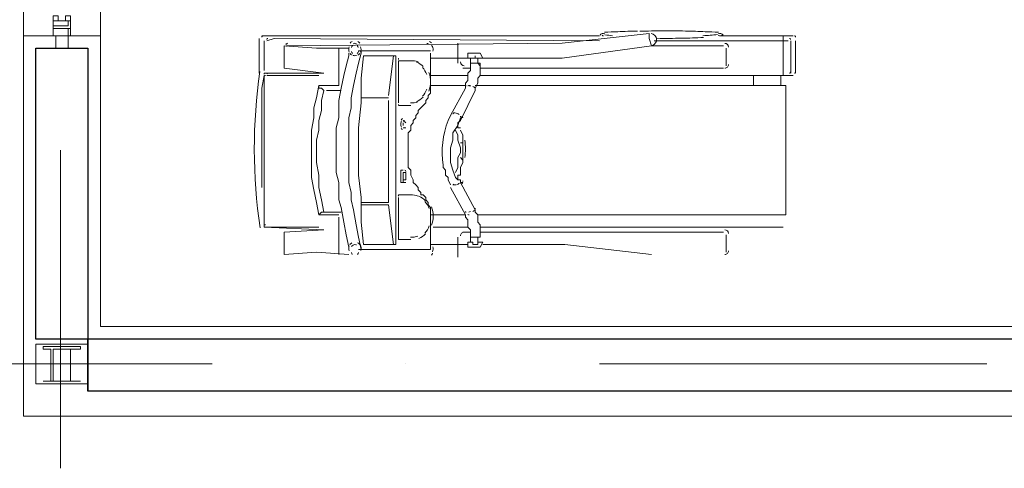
# Model space of a CAD drawing. Header units: metres. Extents: x -25 to 43.2, y -9.5 to 51.2.
# Tile 12 of 22: x 8.3 to 12.1, y -3.5 to -1.8. Entities that reach past the tile are written whole.
import ezdxf

# ---------------------------------------------------------------- set-up
doc = ezdxf.new("R2010")
doc.units = ezdxf.units.M
doc.header["$MEASUREMENT"] = 0
for name, color, linetype in [('PDF4_ax', 7, 'Continuous'), ('PDF4_column', 7, 'Continuous'), ('PDF4_furn', 7, 'Continuous'), ('PDF4_Layer5', 7, 'Continuous'), ('PDF4_wall', 7, 'Continuous'), ('PDF4_WIN', 7, 'Continuous')]:
    doc.layers.add(name, color=color, linetype=linetype)

msp = doc.modelspace()

# ---------------------------------------------------------------- linework, layer by layer
at = {"layer": 'PDF4_ax', "lineweight": 9}
for points in [[(8.4724, -2.2873), (8.4724, -3.5201)], [(7.5671, -3.1156), (9.0599, -3.1156)], [(9.8111, -3.1156), (9.8111, -3.1156)], [(10.5624, -3.1156), (12.0648, -3.1156)]]:
    msp.add_lwpolyline(points, dxfattribs=at)
at = {"layer": 'PDF4_column', "lineweight": 18}
for points in [[(8.3761, -3.0385), (8.5783, -3.0385), (8.5783, -3.1926), (8.3761, -3.1926)], [(8.4339, -3.183), (8.405, -3.183), (8.4724, -3.183), (8.4435, -3.183), (8.4435, -3.0578), (8.4724, -3.0578), (8.4724, -3.0481), (8.405, -3.0481), (8.405, -3.0578), (8.4339, -3.0578)], [(8.5109, -3.183), (8.4724, -3.183), (8.5494, -3.183), (8.5109, -3.183), (8.5109, -3.0578), (8.5494, -3.0578), (8.5494, -3.0481), (8.4724, -3.0481), (8.4724, -3.0578), (8.5109, -3.0578)]]:
    msp.add_lwpolyline(points, close=True, dxfattribs=at)
at = {"layer": 'PDF4_furn', "lineweight": 18}
for points in [[(10.7103, -1.8255, 0.00834), (10.6334, -1.8284, 0.019991), (10.5823, -1.8301)], [(11.0239, -1.8301, 0.019994), (10.9727, -1.8284, 0.008342), (10.8958, -1.8255, 0.005895), (10.8061, -1.825)], [(10.7686, -1.8811, 0.320443), (10.7838, -1.8576, 0.363847), (10.7629, -1.8348)], [(10.7854, -1.8538, 0.006114), (10.8808, -1.8535, 0.008221), (10.9655, -1.8507)], [(9.5896, -1.8924), (9.4644, -1.8924), (9.3392, -1.8828), (9.3392, -1.9694), (9.4933, -1.9887), (9.2621, -1.9887, 0.091096), (9.2622, -1.9929)], [(9.3537, -1.8731, 0.074161), (9.3495, -1.8737, 0.086108), (9.3451, -1.8759)], [(9.5914, -1.8865, 0.081678), (9.5896, -1.8971, 0.081678), (9.5914, -1.9079)], [(9.6203, -1.8747, 0.117977), (9.6137, -1.8731, 0.117992), (9.6071, -1.8747)], [(9.9074, -1.902), (9.6281, -1.902, -0.089859), (9.6228, -1.9123)], [(9.636, -1.9079, 0.081678), (9.6378, -1.8971, 0.081678), (9.636, -1.8865)], [(9.9164, -1.9039, 0.073643), (9.9169, -1.894, 0.075821), (9.9145, -1.8843)], [(9.6071, -1.9197, 0.117992), (9.6136, -1.9213, 0.117992), (9.6203, -1.9197)], [(9.8585, -1.945, 0.117429), (9.8304, -1.9405), (9.7822, -1.9405), (9.7822, -1.9598), (9.7822, -2.0946), (9.7822, -2.1043)], [(9.9845, -2.4221), (9.9749, -2.4028), (9.9749, -2.3932), (9.9652, -2.3836), (9.9652, -2.374), (9.9652, -2.3643), (9.9556, -2.3547), (9.9556, -2.3451, -0.123106), (9.9749, -2.1717), (9.9845, -2.1524), (10.0423, -2.0465), (10.0423, -2.0369), (10.0423, -2.0272), (10.0519, -2.0176), (10.0519, -2.008), (10.0519, -1.9983), (10.0519, -1.9887), (10.0615, -1.9791), (10.0615, -1.9694), (10.0615, -1.9598), (10.0615, -1.9502)], [(9.9008, -2.0585, 0.091816), (9.9074, -2.0222, 0.091334), (9.9009, -1.9866)], [(10.0554, -2.0379, -0.052899), (10.0628, -2.0376, 0.065567), (10.0568, -2.0369, 0.100621), (10.0512, -2.038)], [(9.7951, -2.1741, 0.073912), (9.7928, -2.1782, 0.060444), (9.7919, -2.1861, 0.06048), (9.7925, -2.1917, 0.073882), (9.7951, -2.1982)], [(10.0177, -2.1485, 0.055357), (10.0113, -2.1452, 0.0607), (10.001, -2.143, 0.085853), (9.9961, -2.1431)], [(10.0297, -2.4164, 0.104739), (10.0326, -2.4125), (10.023, -2.4125), (10.023, -2.4028), (10.0134, -2.4028), (10.0134, -2.3932), (10.0134, -2.3836), (10.023, -2.3836), (10.023, -2.374), (10.023, -2.3547), (10.0326, -2.3354), (10.0326, -2.3162), (10.0326, -2.2969), (10.0326, -2.2776), (10.0326, -2.2487), (10.0326, -2.2295), (10.023, -2.2102)], [(9.7822, -2.4655, -0.059946), (9.7822, -2.4606), (9.8304, -2.4606, -0.117429), (9.8585, -2.4651)], [(9.9104, -2.5785, 0.091816), (9.9171, -2.5427, 0.091334), (9.9105, -2.5066)], [(9.591, -2.6581, 0.072582), (9.5896, -2.6677, 0.072583), (9.591, -2.6773)], [(9.6198, -2.6546, 0.108243), (9.6137, -2.6533, 0.130397), (9.6064, -2.6552, 0.078942), (9.6002, -2.6609)], [(9.6357, -2.658, 0.083336), (9.6314, -2.6513, 0.096829), (9.6239, -2.6459)], [(9.6366, -2.6764, 0.084598), (9.6377, -2.6653, 0.086892), (9.6349, -2.654)], [(9.9144, -2.6809, 0.075169), (9.9169, -2.6713, 0.072704), (9.9165, -2.6616)]]:
    msp.add_lwpolyline(points, format="xyb", dxfattribs=at)
for points in [[(9.2429, -1.8539), (9.2429, -1.9887)], [(9.3007, -1.8442), (9.2525, -1.8442)], [(9.2621, -1.8635), (9.2621, -1.9791)], [(10.5624, -1.8635), (9.3007, -1.8539), (9.2718, -1.8635)], [(10.5624, -1.8442), (9.3007, -1.8442), (10.5624, -1.8442)], [(10.7646, -1.8828), (10.755, -1.8539), (10.755, -1.8346), (10.4179, -1.8731), (9.3488, -1.8828)], [(11.0343, -1.8442), (11.2751, -1.8442), (11.2751, -1.9983), (10.1001, -1.9983)], [(11.2943, -1.8635), (11.2751, -1.8635), (10.7742, -1.8635)], [(11.3136, -1.8442), (11.2751, -1.8442)], [(11.304, -1.8635), (11.304, -1.9887)], [(11.3232, -1.8635), (11.3232, -1.9887)], [(9.5511, -1.8924), (9.5511, -1.9598), (9.5511, -2.0369), (9.474, -2.0369)], [(9.6378, -1.902), (9.6378, -1.9117), (9.6281, -1.9502), (9.6185, -1.9887), (9.6089, -2.0369), (9.5992, -2.085), (9.5992, -2.1235), (9.5896, -2.1621), (9.5896, -2.2006), (9.5896, -2.2295), (9.5896, -2.2776), (9.5896, -2.3258), (9.5896, -2.374), (9.5896, -2.4125), (9.5992, -2.451), (9.5992, -2.4799), (9.6089, -2.5184), (9.6185, -2.5762), (9.6281, -2.6244), (9.6378, -2.6725)], [(10.0134, -1.9502), (10.0134, -1.8731)], [(11.0439, -1.8828), (10.7646, -1.8828), (10.4179, -1.9309), (10.1097, -1.9309), (10.0904, -1.9309), (10.0904, -1.9502), (10.0615, -1.9502), (10.0615, -1.9309)], [(11.0535, -1.9598), (11.0535, -1.8924)], [(9.5896, -1.9117), (9.5896, -1.9213), (9.58, -1.9598), (9.5703, -1.9983), (9.5607, -2.0465), (9.5511, -2.0946), (9.5511, -2.1235), (9.5511, -2.1621), (9.5414, -2.2006), (9.5414, -2.2391), (9.5414, -2.2776), (9.5414, -2.3258), (9.5414, -2.374), (9.5511, -2.4125), (9.5511, -2.4414), (9.5511, -2.4799), (9.5607, -2.5088), (9.5703, -2.5666), (9.58, -2.6147), (9.5896, -2.6629)], [(9.9074, -1.9117), (9.9074, -2.0272), (9.9074, -2.0369), (9.9074, -2.0465), (9.9074, -2.0561), (9.9074, -2.0658), (9.8978, -2.0754), (9.8978, -2.085), (9.8882, -2.0946), (9.8882, -2.1043), (9.8785, -2.1139), (9.8689, -2.1235), (9.8593, -2.1332), (9.8593, -2.1428), (9.8496, -2.1524), (9.8496, -2.1621), (9.84, -2.1717), (9.84, -2.1813), (9.8304, -2.191), (9.8304, -2.2006), (9.8304, -2.2102), (9.8208, -2.2199), (9.8208, -2.2295), (9.8208, -2.2487), (9.8208, -2.2584), (9.8208, -2.268), (9.8208, -2.2776), (9.8208, -2.2969), (9.8208, -2.3065), (9.8208, -2.3162), (9.8208, -2.3354), (9.8208, -2.3451), (9.8208, -2.3547), (9.8304, -2.3643), (9.8304, -2.374), (9.8304, -2.3836), (9.84, -2.4028), (9.84, -2.4125), (9.8496, -2.4221), (9.8593, -2.4317), (9.8593, -2.4414), (9.8689, -2.451), (9.8689, -2.4606), (9.8785, -2.4606), (9.8882, -2.4703), (9.8882, -2.4799), (9.8978, -2.4895), (9.8978, -2.4992), (9.9074, -2.5088), (9.9074, -2.5184), (9.9074, -2.5281), (9.9074, -2.5377), (9.9074, -2.5473), (9.9074, -2.6725), (9.6281, -2.6725)], [(9.763, -1.9213), (9.7437, -2.0754)], [(9.7822, -1.9405), (9.7822, -1.9405)], [(9.7822, -1.9405), (9.7822, -1.9405)], [(9.7822, -1.9405), (9.7822, -1.9405)], [(10.0904, -1.9309), (10.0808, -1.9309), (10.0808, -1.9213), (10.0808, -1.9309), (10.0712, -1.9309), (10.0615, -1.9309), (10.0519, -1.9309), (9.9074, -1.9309)], [(10.1097, -1.9309), (10.1001, -1.9117), (10.0519, -1.9117), (10.0519, -1.9309)], [(10.1001, -1.9598), (10.1001, -1.9791), (10.1001, -1.9887), (10.1001, -1.9983), (10.0904, -2.008), (10.0904, -2.0176), (10.0904, -2.0272), (10.0808, -2.0465), (10.0808, -2.0561), (10.023, -2.1717)], [(10.0615, -1.9694), (10.0326, -1.9694)], [(11.0343, -1.9694), (10.1001, -1.9694)], [(10.7646, -1.9694), (11.0439, -1.9694)], [(9.2621, -2.5858), (9.2621, -2.5088), (9.2621, -2.4414), (9.2621, -2.3643), (9.2621, -2.2969), (9.2621, -2.2199), (9.2621, -2.1428), (9.2621, -2.0658), (9.2621, -1.9983), (9.2525, -2.0465), (9.2525, -2.0946), (9.2525, -2.1332), (9.2525, -2.1813), (9.2525, -2.2295), (9.2525, -2.2776), (9.2525, -2.3354), (9.2525, -2.3836), (9.2525, -2.4317)], [(9.2621, -1.9983), (9.2621, -1.9983)], [(9.2718, -1.9983), (9.474, -1.9983)], [(10.0519, -1.9983), (9.9074, -1.9983)], [(11.1595, -1.9983), (11.1595, -2.0369)], [(11.2654, -1.9983), (11.2654, -2.0369)], [(11.3136, -1.9983), (11.2751, -1.9983)], [(9.5607, -2.5281), (9.5414, -2.5281), (9.5318, -2.5281), (9.5126, -2.5281), (9.4933, -2.5281), (9.4837, -2.4799), (9.474, -2.4317), (9.474, -2.3836), (9.4644, -2.3354), (9.4644, -2.2873), (9.4644, -2.2487), (9.474, -2.2102), (9.474, -2.1717), (9.4837, -2.1332), (9.4837, -2.0946), (9.4933, -2.0561), (9.4837, -2.0465), (9.474, -2.0465), (9.474, -2.0369), (9.4644, -2.085), (9.4548, -2.1235), (9.4548, -2.1621), (9.4451, -2.2102), (9.4451, -2.2487), (9.4451, -2.2873), (9.4451, -2.3451), (9.4451, -2.3932), (9.4548, -2.4414), (9.4644, -2.4895), (9.474, -2.5377), (9.4837, -2.5281), (9.4933, -2.5281)], [(9.5029, -2.0561), (9.5126, -2.0561), (9.5318, -2.0561), (9.5414, -2.0561), (9.5607, -2.0561)], [(9.9074, -2.0369), (10.0423, -2.0369)], [(10.0904, -2.5377), (11.2847, -2.5377), (11.2847, -2.0369), (10.0808, -2.0369)], [(9.6378, -2.4895), (9.7437, -2.4895), (9.7437, -2.0946)], [(9.7822, -2.1139), (9.7822, -2.1139)], [(9.7822, -2.1139), (9.8208, -2.1139), (9.8304, -2.1139)], [(9.8015, -2.1717), (9.8111, -2.1813)], [(10.023, -2.2006), (10.0134, -2.2006), (10.0134, -2.191), (10.0134, -2.1813), (10.023, -2.1717), (10.023, -2.1621), (10.0134, -2.191), (9.9941, -2.2199), (9.9941, -2.2487), (9.9845, -2.2776), (9.9845, -2.3065), (9.9845, -2.3354), (9.9941, -2.3643), (10.0037, -2.3932), (10.0134, -2.4028)], [(10.023, -2.1621), (10.023, -2.1621)], [(9.8015, -2.1813), (9.8015, -2.191)], [(9.8111, -2.2006), (9.8015, -2.2006)], [(10.0037, -2.374), (10.0134, -2.3547), (10.0134, -2.3354), (10.0134, -2.3162), (10.023, -2.2969), (10.023, -2.2776), (10.0134, -2.2487), (10.0134, -2.2295), (10.0037, -2.2102)], [(10.0326, -2.2584), (10.023, -2.2584)], [(10.023, -2.3162), (10.0326, -2.3258)], [(9.8015, -2.3643), (9.7919, -2.3643), (9.7919, -2.4125), (9.8111, -2.4125)], [(9.8015, -2.4125), (9.8015, -2.374), (9.8111, -2.374), (9.8111, -2.4028), (9.8015, -2.4028)], [(9.9074, -2.5377), (10.0423, -2.5377), (9.9845, -2.4317)], [(10.023, -2.4125), (10.0808, -2.5184), (10.0808, -2.5281), (10.0904, -2.5377), (10.0904, -2.5569), (10.0904, -2.5666), (10.1001, -2.5762), (10.1001, -2.5858), (10.1001, -2.5955), (10.1001, -2.6147)], [(9.7822, -2.4703), (9.7822, -2.4703)], [(9.8304, -2.634), (9.7822, -2.634), (9.7822, -2.4703)], [(9.6378, -2.4992), (9.7437, -2.4992), (9.763, -2.6533)], [(10.0808, -2.5184), (10.0808, -2.5184)], [(9.5511, -2.5377), (9.474, -2.5377)], [(9.4933, -2.5281), (9.4933, -2.5281)], [(9.5511, -2.6918), (9.5511, -2.6147), (9.5511, -2.5473)], [(10.0615, -2.6244), (10.0615, -2.6147), (10.0615, -2.6051), (10.0615, -2.5955), (10.0519, -2.5858), (10.0519, -2.5762), (10.0519, -2.5666), (10.0519, -2.5569), (10.0423, -2.5473), (10.0423, -2.5377)], [(9.5896, -2.6918), (9.4644, -2.6821), (9.3392, -2.6918), (9.3392, -2.6051), (9.4933, -2.5955), (9.2621, -2.5858), (9.474, -2.5858)], [(10.0519, -2.5858), (9.9171, -2.5858)], [(11.2751, -2.5858), (10.1001, -2.5858)], [(10.0134, -2.7014), (10.0134, -2.6244)], [(10.0326, -2.6051), (10.0615, -2.6051)], [(10.1001, -2.6244), (10.0615, -2.6244), (10.0615, -2.6436), (10.0519, -2.6436), (10.0519, -2.6629), (10.1001, -2.6629), (10.1097, -2.6436), (10.0904, -2.6436), (10.0904, -2.6533), (10.0808, -2.6533), (10.0712, -2.6533), (10.0712, -2.6436), (10.0615, -2.6436)], [(10.0615, -2.6244), (10.0615, -2.6244)], [(10.0904, -2.6244), (10.0904, -2.6436)], [(10.1001, -2.6051), (11.0343, -2.6051)], [(10.1001, -2.6147), (10.1001, -2.6244), (10.1001, -2.6147)], [(11.0439, -2.6051), (10.7646, -2.6051)], [(11.0535, -2.6821), (11.0535, -2.6147)], [(9.9074, -2.6533), (10.0519, -2.6533)], [(10.1097, -2.6533), (10.4275, -2.6533), (10.7646, -2.6918)]]:
    msp.add_lwpolyline(points, dxfattribs=at)
for points in [[(9.6378, -2.5666), (9.6378, -2.4703), (9.6281, -2.3836), (9.6281, -2.2873), (9.6281, -2.2006), (9.6378, -2.1043), (9.6378, -2.008), (9.6474, -1.9213), (9.7726, -1.9213), (9.7726, -2.6533), (9.6474, -2.6533)], [(10.0904, -1.9502), (10.1001, -1.9502), (10.1001, -1.9598)], [(9.7437, -2.085), (9.6378, -2.085)]]:
    msp.add_lwpolyline(points, close=True, dxfattribs=at)
for points in [[(10.0776, -2.0441, 0.053407), (10.0715, -2.0403, -0.067451)], [(9.9947, -2.4195, 0.176047), (9.9971, -2.4217, -0.106725)], [(10.0554, -2.527, 0.052903), (10.0621, -2.5245, -0.065632)], [(10.0715, -2.5246, 0.053402), (10.0776, -2.5208, -0.067467)]]:
    msp.add_lwpolyline(points, format="xyb", close=True, dxfattribs=at)
for centre, radius, start, end in [((10.808, -5.6647), 3.8397, 89.9782, 91.329), ((9.2573, -1.8491), 0.00481, 156.9958, 177.3304), ((9.2573, -1.8491), 0.00482, 136.9944, 157.0593), ((9.2573, -1.8491), 0.00482, 116.7686, 137.0558), ((9.2573, -1.8491), 0.00482, 95.8983, 116.7984), ((9.2766, -1.8587), 0.00481, 156.9958, 177.3304), ((9.2766, -1.8587), 0.00482, 136.9944, 157.0593), ((9.2766, -1.8587), 0.00482, 116.7686, 137.0558), ((9.2766, -1.8587), 0.00482, 95.8984, 116.7984), ((9.6137, -1.8876), 0.0241, 117.3768, 141.252), ((9.6137, -1.8876), 0.0241, 38.7529, 62.6286), ((9.893, -1.8876), 0.0241, 41.6761, 64.2584), ((10.5768, -1.8491), 0.0144, 64.9351, 147.0846), ((10.5768, -1.8394), 0.00482, 209.5976, 289.1879), ((10.6346, -1.5312), 0.313, 260.4639, 266.1272), ((10.9332, -1.0978), 0.7464, 272.3401, 276.7236), ((11.0295, -1.8298), 0.0144, 243.8086, 326.4477), ((11.0295, -1.8491), 0.0144, 32.9206, 115.0705), ((11.2991, -1.8587), 0.00482, 63.1546, 84.0628), ((11.2991, -1.8587), 0.00482, 42.9023, 63.19), ((11.2991, -1.8587), 0.00482, 22.8963, 42.9643), ((11.2991, -1.8587), 0.00482, 2.6285, 22.9588), ((11.3184, -1.8491), 0.00482, 64.5318, 86.9949), ((11.3184, -1.8491), 0.00482, 42.4132, 64.4874), ((11.3184, -1.8491), 0.00482, 20.887, 42.4148), ((11.3184, -1.8491), 0.00482, 359.795, 20.9136), ((9.3536, -1.8779), 0.00482, 150.805, 179.6601), ((9.3536, -1.8876), 0.00482, 125.9535, 150.4379), ((9.6233, -1.8972), 0.0241, 141.1308, 161.6697), ((9.6233, -1.8972), 0.0241, 198.3303, 218.8692), ((9.6041, -1.8972), 0.0241, 18.3367, 38.875), ((9.893, -1.8876), 0.0144, 64.4738, 89.8137), ((9.893, -1.8972), 0.0241, 22.368, 41.7586), ((11.0487, -1.8876), 0.0144, 0.0055, 89.9998), ((9.6137, -1.8972), 0.0241, 218.748, 242.6232), ((9.6137, -1.8972), 0.0241, 297.3768, 321.252), ((9.7967, -1.9357), 0.0144, 166.4698, 180.192), ((9.787, -1.9357), 0.00482, 150.1996, 166.9008), ((9.787, -1.9357), 0.00482, 126.8425, 150.8349), ((9.8256, -2.0128), 0.0722, 42.9894, 67.9393), ((10.0375, -1.9454), 0.0144, 179.9779, 269.9777), ((11.2991, -2.2825), 2.0755, 171.6669, 188.4814), ((9.8159, -2.0224), 0.0819, 20.5996, 43.0335), ((11.0487, -1.955), 0.0144, 269.9999, 0.0001), ((11.2991, -1.9839), 0.00482, 317.6003, 339.1148), ((11.2991, -1.9839), 0.00482, 339.0864, 0.205), ((11.3184, -1.9839), 0.00482, 317.6003, 339.1147), ((11.3184, -1.9839), 0.00482, 339.0864, 0.205), ((9.267, -2.0224), 0.0241, 93.4024, 100.2996), ((9.267, -2.0513), 0.053, 89.8372, 93.9375), ((9.2766, -1.9935), 0.00482, 135.9546, 156.8458), ((9.2766, -1.9935), 0.00482, 114.8654, 135.9662), ((9.2766, -1.9935), 0.00482, 93.5273, 114.8605), ((11.2991, -1.9839), 0.00482, 273.0049, 295.4741), ((11.2991, -1.9839), 0.00482, 295.5163, 317.5879), ((11.3184, -1.9839), 0.00482, 273.0049, 295.4741), ((11.3184, -1.9839), 0.00482, 295.5163, 317.5879), ((9.8159, -2.0224), 0.0819, 316.7249, 339.2963), ((10.0471, -2.0417), 0.00482, 150.8249, 154.3104), ((10.0471, -2.0417), 0.00482, 112.2455, 149.1127), ((10.0663, -2.0513), 0.0144, 13.7338, 37.7088), ((10.076, -2.0513), 0.00482, 335.8776, 13.7556), ((9.8352, -2.0417), 0.0626, 264.4849, 291.4343), ((9.8256, -2.032), 0.0722, 291.6544, 316.7685), ((9.787, -2.1091), 0.00482, 191.0178, 208.1726), ((9.787, -2.1091), 0.00482, 207.4341, 232.3071), ((9.8063, -2.1765), 0.0144, 126.1451, 150.5468), ((9.8063, -2.1765), 0.00482, 91.088, 125.9344), ((9.9989, -2.1476), 0.00482, 154.427, 169.6048), ((9.9989, -2.1476), 0.00482, 135.4208, 147.4253), ((9.9989, -2.1476), 0.00482, 100.1886, 133.3278), ((10.0086, -2.1765), 0.0241, 41.7971, 56.7175), ((10.0182, -2.1572), 0.00482, 343.0637, 20.8063), ((10.0182, -2.1669), 0.0144, 20.1698, 42.7091), ((10.0278, -2.1572), 0.00482, 319.0306, 334.2214), ((9.8063, -2.1958), 0.0144, 209.4994, 233.8983), ((9.8063, -2.1958), 0.00482, 234.1071, 268.9552), ((9.7582, -2.2825), 0.2841, 353.1994, 6.8446), ((9.8063, -2.3691), 0.00482, 353.8259, 82.5627), ((10.0278, -2.4077), 0.00481, 346.5941, 24.1994), ((9.9989, -2.4077), 0.0144, 249.3461, 271.373), ((9.9989, -2.4173), 0.00482, 214.2646, 249.7569), ((9.9989, -2.398), 0.0241, 270.588, 285.2325), ((9.9989, -2.3884), 0.0337, 284.8042, 296.7622), ((9.9989, -2.3884), 0.0337, 296.4316, 308.602), ((10.0086, -2.398), 0.0241, 308.1279, 323.5464), ((10.0278, -2.4077), 0.00481, 10.3703, 18.9032), ((9.787, -2.4654), 0.00482, 150.1996, 166.9008), ((9.787, -2.4654), 0.00482, 126.8425, 150.8349), ((9.8352, -2.5329), 0.0722, 42.9894, 67.9393), ((9.8256, -2.5425), 0.0819, 20.5996, 43.0335), ((10.0663, -2.5136), 0.0144, 322.3399, 346.3154), ((10.076, -2.5136), 0.00482, 346.2884, 24.1634), ((10.047, -2.5233), 0.00475, 205.7066, 209.2422), ((10.0471, -2.5232), 0.00482, 210.9269, 247.7962), ((10.0567, -2.5232), 0.0144, 247.5373, 270.527), ((9.267, -2.5714), 0.00482, 245.0917, 266.426), ((9.8256, -2.5521), 0.0819, 316.7249, 339.2963), ((11.0487, -2.6099), 0.0144, 0.0055, 89.9998), ((9.8352, -2.5618), 0.0626, 264.4849, 291.4343), ((9.8352, -2.5618), 0.0722, 291.6544, 316.7685), ((10.0375, -2.6195), 0.0144, 89.9837, 179.9891), ((9.6137, -2.6677), 0.0241, 120.3398, 145.9524), ((9.6233, -2.6773), 0.0241, 196.352, 214.4095), ((9.6041, -2.6773), 0.0241, 324.1559, 345.3123), ((9.893, -2.6773), 0.0241, 317.8016, 337.0444), ((11.0487, -2.6773), 0.0144, 269.9999, 0.0001)]:
    msp.add_arc(centre, radius, start, end, dxfattribs=at)
at = {"layer": 'PDF4_Layer5', "lineweight": 13}
msp.add_lwpolyline([(8.3279, -3.3178), (8.3279, 6.4579), (21.1278, 6.4579), (21.1278, -3.3178)], close=True, dxfattribs=at)
for points in [[(20.7233, 1.4304), (20.7233, -2.9133), (14.2896, -2.9133), (14.2896, -2.9711), (8.6265, -2.9711), (8.6265, 6.1593), (20.7714, 6.1593), (20.7714, 1.4785)], [(8.6265, -1.8442), (8.3279, -1.8442)]]:
    msp.add_lwpolyline(points, dxfattribs=at)
at = {"layer": 'PDF4_wall', "lineweight": 30}
for points in [[(14.3282, -3.0192), (8.3761, -3.0192), (8.3761, -1.8924), (8.5783, -1.8924), (8.5783, -3.2215)], [(14.3282, -3.2215), (8.5783, -3.2215), (8.5783, -3.0192)]]:
    msp.add_lwpolyline(points, dxfattribs=at)
at = {"layer": 'PDF4_WIN', "lineweight": 18}
for points in [[(8.4628, -1.7672), (8.4435, -1.7672), (8.4435, -1.7864), (8.4628, -1.7864)], [(8.4435, -1.8057), (8.5013, -1.8057), (8.5013, -1.7864), (8.4435, -1.7864)], [(8.5109, -1.7864), (8.4435, -1.7864), (8.4435, -1.8153), (8.5109, -1.8153)], [(8.4916, -1.7672), (8.5109, -1.7672), (8.5109, -1.7864), (8.4916, -1.7864)], [(8.5013, -1.8153), (8.5013, -1.8442), (8.4435, -1.8442), (8.4435, -1.8153)], [(8.5013, -1.8442), (8.4531, -1.8442), (8.4531, -1.8924), (8.5013, -1.8924)]]:
    msp.add_lwpolyline(points, close=True, dxfattribs=at)
for points in [[(8.4435, -1.8153), (8.4435, -1.8442), (8.5109, -1.8442), (8.5109, -1.8153), (8.4435, -1.8153), (8.4435, -1.825), (8.4435, -1.8057)], [(8.5109, -1.8057), (8.5109, -1.825), (8.5109, -1.8057)]]:
    msp.add_lwpolyline(points, dxfattribs=at)

doc.saveas('drawing.dxf')
